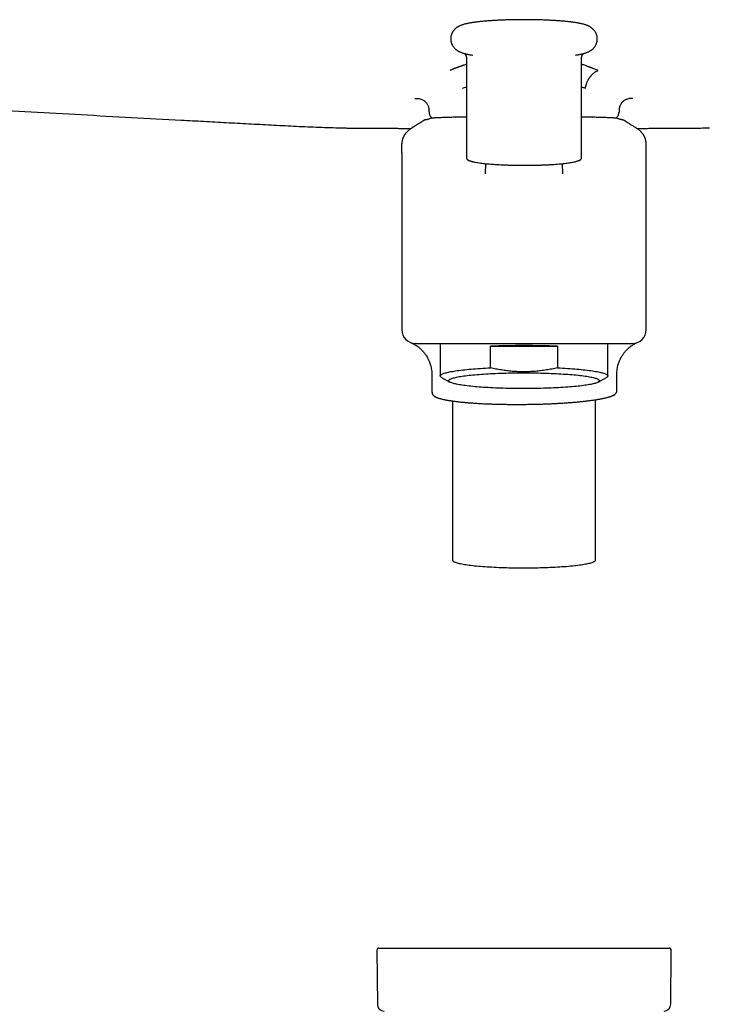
# Model space of a CAD drawing. Header units: millimetres. Extents: x 8 to 1764, y 12 to 2805.
# Tile 14 of 27: x 825 to 924, y 1450 to 1591. Entities that reach past the tile are written whole.
import ezdxf

# ---------------------------------------------------------------- set-up
doc = ezdxf.new("R2010")
doc.units = ezdxf.units.MM

msp = doc.modelspace()

# ---------------------------------------------------------------- linework, layer by layer
at = {"color": 7, "linetype": 'Continuous', "lineweight": 30}
for p, q in [((889.17, 1585.19), (889.17, 1570.94)), ((889.57, 1585.67), (889.66, 1585.65)), ((905.67, 1570.94), (905.67, 1585.19)), ((888.63, 1580.86), (889.17, 1581.05)), ((884.61, 1576.59), (884.58, 1576.59)), ((910.22, 1576.59), (910.25, 1576.59)), ((879.92, 1572.99), (879.92, 1572.91)), ((879.92, 1572.42), (879.92, 1572.91)), ((879.92, 1571.63), (879.92, 1571.89)), ((914.92, 1572.91), (914.92, 1572.99)), ((914.92, 1572.42), (914.92, 1572.91)), ((914.92, 1571.63), (914.92, 1571.89)), ((879.92, 1571.63), (879.92, 1560.64)), ((905.67, 1570.94), (905.67, 1570.94)), ((914.92, 1560.64), (914.92, 1571.63)), ((891.88, 1570.06), (891.87, 1568.6)), ((902.96, 1568.6), (902.95, 1570.06)), ((879.92, 1560.64), (879.92, 1546.3)), ((914.92, 1546.3), (914.92, 1560.64)), ((881.98, 1544.3), (881.92, 1544.3)), ((885.42, 1544.3), (885.42, 1539.67)), ((892.62, 1540.82), (892.62, 1543.91)), ((892.62, 1543.91), (902.21, 1543.91)), ((902.21, 1543.91), (902.21, 1540.82)), ((909.42, 1539.67), (909.42, 1544.3)), ((912.92, 1544.3), (912.85, 1544.3)), ((884.21, 1539.91), (884.23, 1537.32)), ((885.62, 1539.44), (886.8, 1538.78)), ((908.04, 1538.78), (909.22, 1539.44)), ((910.73, 1537.58), (910.71, 1539.86)), ((887.17, 1536.08), (887.17, 1513.3)), ((907.67, 1513.3), (907.67, 1536.25)), ((876.64, 1457.76), (918.2, 1457.76)), ((876.34, 1457.46), (876.41, 1449.7)), ((918.43, 1449.7), (918.5, 1457.46))]:
    msp.add_line(p, q, dxfattribs=at)
at = {"color": 7, "linetype": 'Continuous', "lineweight": 30, "flags": 128}
for points in [[(889.7, 1585.65), (889.89, 1585.62), (890.09, 1585.58)], [(885.62, 1539.44), (885.59, 1539.46), (885.53, 1539.5), (885.48, 1539.54), (885.45, 1539.58), (885.42, 1539.63), (885.42, 1539.67), (885.42, 1539.71), (885.45, 1539.76), (885.48, 1539.8), (885.53, 1539.84), (885.59, 1539.88), (885.67, 1539.92), (885.76, 1539.97), (885.86, 1540.01), (885.98, 1540.05), (886.11, 1540.09), (886.25, 1540.13), (886.41, 1540.17), (886.58, 1540.21), (886.76, 1540.25), (886.95, 1540.28), (887.16, 1540.32), (887.38, 1540.36), (887.61, 1540.39), (887.85, 1540.43), (888.1, 1540.46), (888.37, 1540.49), (888.64, 1540.53), (888.92, 1540.56), (889.22, 1540.59), (889.52, 1540.61), (889.84, 1540.64), (890.16, 1540.67), (890.49, 1540.69), (890.82, 1540.72), (891.17, 1540.74), (891.52, 1540.76), (891.88, 1540.78), (892.25, 1540.8), (892.62, 1540.82)], [(902.21, 1540.82), (902.59, 1540.8), (902.95, 1540.78), (903.31, 1540.76), (903.67, 1540.74), (904.01, 1540.72), (904.35, 1540.69), (904.68, 1540.67), (905, 1540.64), (905.31, 1540.61), (905.62, 1540.59), (905.91, 1540.56), (906.2, 1540.53), (906.47, 1540.49), (906.73, 1540.46), (906.98, 1540.43), (907.23, 1540.39), (907.46, 1540.36), (907.67, 1540.32), (907.88, 1540.28), (908.08, 1540.25), (908.26, 1540.21), (908.43, 1540.17), (908.58, 1540.13), (908.73, 1540.09), (908.86, 1540.05), (908.97, 1540.01), (909.08, 1539.97), (909.17, 1539.92), (909.24, 1539.88), (909.31, 1539.84), (909.36, 1539.8), (909.39, 1539.76), (909.41, 1539.71), (909.42, 1539.67), (909.41, 1539.63), (909.39, 1539.58), (909.36, 1539.54), (909.31, 1539.5), (909.24, 1539.46), (909.22, 1539.44)], [(886.62, 1538.98), (886.62, 1539.02), (886.65, 1539.06), (886.68, 1539.1), (886.73, 1539.14), (886.79, 1539.18), (886.87, 1539.22), (886.96, 1539.26), (887.06, 1539.3), (887.18, 1539.34), (887.31, 1539.38), (887.45, 1539.41), (887.6, 1539.45), (887.77, 1539.49), (887.95, 1539.52), (888.15, 1539.56), (888.35, 1539.59), (888.57, 1539.63), (888.8, 1539.66), (889.03, 1539.69), (889.28, 1539.72), (889.54, 1539.75), (889.82, 1539.78), (890.1, 1539.81), (890.39, 1539.84), (890.68, 1539.86), (890.99, 1539.89), (891.31, 1539.91), (891.63, 1539.93), (891.96, 1539.95), (892.3, 1539.97), (892.64, 1539.99), (893, 1540.01), (893.35, 1540.03), (893.71, 1540.04), (894.08, 1540.05), (894.45, 1540.07), (894.83, 1540.08), (895.2, 1540.09), (895.58, 1540.09), (895.97, 1540.1), (896.35, 1540.1), (896.74, 1540.11), (897.13, 1540.11), (897.51, 1540.11), (897.9, 1540.11), (898.29, 1540.11), (898.68, 1540.1), (899.06, 1540.1), (899.44, 1540.09), (899.82, 1540.08), (900.2, 1540.07), (900.57, 1540.06), (900.94, 1540.05), (901.3, 1540.03), (901.66, 1540.02), (902.02, 1540), (902.36, 1539.98), (902.71, 1539.96), (903.04, 1539.94), (903.37, 1539.92), (903.69, 1539.9), (904, 1539.88), (904.3, 1539.85), (904.6, 1539.82), (904.88, 1539.8), (905.16, 1539.77), (905.42, 1539.74), (905.68, 1539.71), (905.92, 1539.68), (906.16, 1539.64), (906.38, 1539.61), (906.59, 1539.58), (906.79, 1539.54), (906.97, 1539.51), (907.15, 1539.47), (907.31, 1539.43), (907.46, 1539.4), (907.6, 1539.36), (907.72, 1539.32), (907.83, 1539.28), (907.93, 1539.24), (908.01, 1539.2), (908.08, 1539.16), (908.13, 1539.12), (908.17, 1539.08), (908.2, 1539.04), (908.22, 1539), (908.22, 1538.96), (908.2, 1538.92), (908.17, 1538.88), (908.13, 1538.84), (908.08, 1538.8), (908.01, 1538.76), (907.93, 1538.72), (907.83, 1538.68), (907.72, 1538.64), (907.6, 1538.6), (907.46, 1538.57), (907.31, 1538.53), (907.15, 1538.49), (906.97, 1538.45), (906.79, 1538.42), (906.59, 1538.38), (906.38, 1538.35), (906.16, 1538.32), (905.92, 1538.28), (905.68, 1538.25), (905.42, 1538.22), (905.16, 1538.19), (904.88, 1538.16), (904.6, 1538.14), (904.3, 1538.11), (904, 1538.09), (903.69, 1538.06), (903.37, 1538.04), (903.04, 1538.02), (902.71, 1538), (902.36, 1537.98), (902.02, 1537.96), (901.66, 1537.94), (901.3, 1537.93), (900.94, 1537.91), (900.57, 1537.9), (900.2, 1537.89), (899.82, 1537.88), (899.44, 1537.87), (899.06, 1537.86), (898.68, 1537.86), (898.29, 1537.86), (897.9, 1537.85), (897.51, 1537.85), (897.13, 1537.85), (896.74, 1537.85), (896.35, 1537.86), (895.97, 1537.86), (895.58, 1537.87), (895.2, 1537.88), (894.83, 1537.88), (894.45, 1537.9), (894.08, 1537.91), (893.71, 1537.92), (893.35, 1537.93), (893, 1537.95), (892.64, 1537.97), (892.3, 1537.99), (891.96, 1538.01), (891.63, 1538.03), (891.31, 1538.05), (890.99, 1538.07), (890.68, 1538.1), (890.39, 1538.12), (890.1, 1538.15), (889.82, 1538.18), (889.54, 1538.21), (889.28, 1538.24), (889.03, 1538.27), (888.8, 1538.3), (888.57, 1538.33), (888.35, 1538.37), (888.15, 1538.4), (887.95, 1538.44), (887.77, 1538.47), (887.6, 1538.51), (887.45, 1538.55), (887.31, 1538.58), (887.18, 1538.62), (887.06, 1538.66), (886.96, 1538.7), (886.87, 1538.74), (886.79, 1538.78), (886.73, 1538.82), (886.68, 1538.86), (886.65, 1538.9), (886.62, 1538.94), (886.62, 1538.98)], [(887.17, 1513.3), (887.17, 1513.26), (887.2, 1513.22), (887.23, 1513.18), (887.28, 1513.14), (887.34, 1513.1), (887.41, 1513.06), (887.5, 1513.02), (887.61, 1512.98), (887.72, 1512.94), (887.85, 1512.9), (887.99, 1512.87), (888.15, 1512.83), (888.31, 1512.79), (888.49, 1512.75), (888.68, 1512.72), (888.89, 1512.69), (889.1, 1512.65), (889.33, 1512.62), (889.56, 1512.59), (889.81, 1512.56), (890.07, 1512.53), (890.33, 1512.5), (890.61, 1512.47), (890.9, 1512.44), (891.19, 1512.42), (891.5, 1512.39), (891.81, 1512.37), (892.13, 1512.35), (892.45, 1512.33), (892.78, 1512.31), (893.12, 1512.29), (893.47, 1512.27), (893.82, 1512.26), (894.17, 1512.25), (894.53, 1512.23), (894.9, 1512.22), (895.26, 1512.21), (895.63, 1512.2), (896, 1512.2), (896.38, 1512.19), (896.75, 1512.19), (897.13, 1512.19), (897.51, 1512.19), (897.88, 1512.19), (898.26, 1512.19), (898.63, 1512.2), (899.01, 1512.2), (899.38, 1512.21), (899.75, 1512.22), (900.11, 1512.23), (900.47, 1512.24), (900.83, 1512.25), (901.18, 1512.27), (901.53, 1512.28), (901.87, 1512.3), (902.21, 1512.32), (902.54, 1512.34), (902.86, 1512.36), (903.18, 1512.38), (903.48, 1512.4), (903.78, 1512.43), (904.07, 1512.46), (904.36, 1512.48), (904.63, 1512.51), (904.89, 1512.54), (905.14, 1512.57), (905.39, 1512.6), (905.62, 1512.63), (905.84, 1512.67), (906.05, 1512.7), (906.24, 1512.74), (906.43, 1512.77), (906.6, 1512.81), (906.76, 1512.85), (906.91, 1512.88), (907.05, 1512.92), (907.17, 1512.96), (907.28, 1513), (907.38, 1513.04), (907.46, 1513.08), (907.53, 1513.12), (907.58, 1513.16), (907.62, 1513.2), (907.65, 1513.24), (907.67, 1513.28), (907.67, 1513.3)]]:
    msp.add_lwpolyline(points, dxfattribs=at)
at = {"color": 7, "linetype": 'Continuous', "lineweight": 30}
for centre, radius, start, end in [((902.76, 1598.99), 13.55, 278.6567, 280.6826), ((881.92, 1546.3), 2, 180, 270), ((912.92, 1546.3), 2, 270, 0), ((897.42, 1434.74), 109.27, 87.4846, 92.5154), ((876.64, 1457.46), 0.3, 90, 180.5), ((918.2, 1457.46), 0.3, 359.5, 90), ((877.41, 1449.71), 1, 180.5, 267.3946), ((917.43, 1449.71), 1, 272.6054, 359.5)]:
    msp.add_arc(centre, radius, start, end, dxfattribs=at)
for points, knots in [([(897.42, 1590.66), (897.31, 1590.66), (897.15, 1590.66), (896.91, 1590.66), (896.71, 1590.66), (896.47, 1590.66), (896.21, 1590.65), (895.95, 1590.65), (895.67, 1590.64), (895.4, 1590.64), (895.12, 1590.63), (894.83, 1590.62), (894.55, 1590.61), (894.27, 1590.6), (893.99, 1590.59), (893.71, 1590.58), (893.43, 1590.56), (893.16, 1590.55), (892.89, 1590.53), (892.62, 1590.51), (892.36, 1590.49), (892.1, 1590.47), (891.85, 1590.45), (891.61, 1590.43), (891.37, 1590.41), (891.13, 1590.38), (890.9, 1590.36), (890.68, 1590.33), (890.47, 1590.3), (890.26, 1590.27), (890.06, 1590.25), (889.86, 1590.21), (889.67, 1590.18), (889.48, 1590.15), (889.3, 1590.11), (889.12, 1590.07), (888.94, 1590.03), (888.76, 1589.98), (888.58, 1589.92), (888.4, 1589.86), (888.24, 1589.79), (888.11, 1589.73), (887.99, 1589.66), (887.87, 1589.6), (887.77, 1589.53), (887.67, 1589.45), (887.57, 1589.37), (887.48, 1589.28), (887.39, 1589.18), (887.31, 1589.08), (887.23, 1588.97), (887.16, 1588.84), (887.09, 1588.72), (887.03, 1588.58), (886.99, 1588.44), (886.95, 1588.29), (886.93, 1588.14), (886.92, 1587.98), (886.92, 1587.83), (886.93, 1587.68), (886.96, 1587.52), (886.99, 1587.37), (887.04, 1587.23), (887.1, 1587.09), (887.18, 1586.95), (887.26, 1586.83), (887.34, 1586.71), (887.44, 1586.6), (887.54, 1586.5), (887.63, 1586.41), (887.73, 1586.34), (887.84, 1586.26), (887.95, 1586.19), (888.08, 1586.12), (888.22, 1586.05), (888.38, 1585.99), (888.56, 1585.92), (888.76, 1585.86), (888.97, 1585.8), (889.16, 1585.75), (889.36, 1585.71), (889.56, 1585.67), (889.73, 1585.64), (889.85, 1585.62), (889.89, 1585.61)], [0, 0, 0, 0, 0.015489, 0.021903, 0.032529, 0.043578, 0.055436, 0.067812, 0.080586, 0.093665, 0.106982, 0.120488, 0.134145, 0.147926, 0.161809, 0.175778, 0.189818, 0.20392, 0.218076, 0.232279, 0.246524, 0.260808, 0.275129, 0.289486, 0.303881, 0.318315, 0.332792, 0.347319, 0.361905, 0.376562, 0.391307, 0.406165, 0.42117, 0.436368, 0.451829, 0.467655, 0.484, 0.501087, 0.519145, 0.537513, 0.553057, 0.56582, 0.576807, 0.586637, 0.595688, 0.604207, 0.612374, 0.620318, 0.628136, 0.635895, 0.643641, 0.651399, 0.65918, 0.666986, 0.674814, 0.68266, 0.690523, 0.698403, 0.706304, 0.71423, 0.722187, 0.730184, 0.73823, 0.746337, 0.754517, 0.762785, 0.771161, 0.779676, 0.788381, 0.79639, 0.804682, 0.813394, 0.823797, 0.835238, 0.848158, 0.863288, 0.881894, 0.90327, 0.922147, 0.939868, 0.956954, 0.973539, 0.989736, 1, 1, 1, 1]), ([(905.12, 1585.64), (905.14, 1585.65), (905.21, 1585.66), (905.35, 1585.69), (905.53, 1585.72), (905.71, 1585.76), (905.89, 1585.81), (906.07, 1585.86), (906.26, 1585.91), (906.43, 1585.98), (906.59, 1586.04), (906.73, 1586.11), (906.85, 1586.17), (906.96, 1586.24), (907.07, 1586.31), (907.16, 1586.38), (907.26, 1586.46), (907.35, 1586.55), (907.44, 1586.65), (907.53, 1586.75), (907.61, 1586.87), (907.68, 1586.99), (907.74, 1587.12), (907.8, 1587.25), (907.85, 1587.4), (907.88, 1587.54), (907.91, 1587.7), (907.92, 1587.85), (907.92, 1588), (907.9, 1588.16), (907.88, 1588.31), (907.84, 1588.46), (907.79, 1588.6), (907.73, 1588.74), (907.66, 1588.88), (907.58, 1589.01), (907.49, 1589.12), (907.4, 1589.23), (907.3, 1589.33), (907.2, 1589.42), (907.11, 1589.5), (907, 1589.57), (906.89, 1589.64), (906.76, 1589.71), (906.62, 1589.78), (906.46, 1589.85), (906.27, 1589.91), (906.07, 1589.98), (905.87, 1590.03), (905.67, 1590.08), (905.48, 1590.12), (905.28, 1590.16), (905.08, 1590.2), (904.87, 1590.23), (904.66, 1590.26), (904.44, 1590.29), (904.22, 1590.32), (903.99, 1590.35), (903.75, 1590.38), (903.51, 1590.4), (903.26, 1590.43), (903.01, 1590.45), (902.75, 1590.47), (902.48, 1590.49), (902.21, 1590.51), (901.94, 1590.53), (901.66, 1590.55), (901.37, 1590.56), (901.08, 1590.58), (900.79, 1590.59), (900.49, 1590.6), (900.19, 1590.62), (899.89, 1590.63), (899.59, 1590.63), (899.29, 1590.64), (898.98, 1590.65), (898.68, 1590.65), (898.39, 1590.66), (898.13, 1590.66), (897.9, 1590.66), (897.68, 1590.66), (897.51, 1590.66), (897.42, 1590.66)], [0, 0, 0, 0, 0.003503, 0.018915, 0.034594, 0.050643, 0.067219, 0.084546, 0.102859, 0.121487, 0.137249, 0.150193, 0.161334, 0.171303, 0.180481, 0.189121, 0.197403, 0.205459, 0.213386, 0.221255, 0.22911, 0.236978, 0.244869, 0.252785, 0.260723, 0.26868, 0.276653, 0.284644, 0.292656, 0.300694, 0.308764, 0.316873, 0.325033, 0.333254, 0.341549, 0.349934, 0.358428, 0.367063, 0.375891, 0.384012, 0.392422, 0.401256, 0.411806, 0.423408, 0.436511, 0.451854, 0.470722, 0.492399, 0.511542, 0.529513, 0.546841, 0.563659, 0.580084, 0.596206, 0.61209, 0.627786, 0.643332, 0.658756, 0.674079, 0.689318, 0.704486, 0.719593, 0.734649, 0.749658, 0.764627, 0.77956, 0.794459, 0.809326, 0.824163, 0.838967, 0.853739, 0.868473, 0.883161, 0.897791, 0.912337, 0.926755, 0.940945, 0.954665, 0.967905, 0.977292, 0.986672, 1, 1, 1, 1]), ([(888.89, 1585.82), (888.89, 1585.82), (888.91, 1585.8), (888.94, 1585.77), (888.98, 1585.73), (889.02, 1585.68), (889.05, 1585.62), (889.09, 1585.55), (889.12, 1585.47), (889.15, 1585.38), (889.17, 1585.28), (889.17, 1585.22), (889.17, 1585.19)], [0, 0, 0, 0, 0.07726, 0.179842, 0.280218, 0.379714, 0.479593, 0.580826, 0.684134, 0.79006, 0.898724, 1, 1, 1, 1]), ([(905.67, 1585.19), (905.67, 1585.19), (905.67, 1585.23), (905.67, 1585.3), (905.69, 1585.41), (905.72, 1585.5), (905.76, 1585.58), (905.8, 1585.65), (905.84, 1585.71), (905.87, 1585.75), (905.91, 1585.79), (905.94, 1585.81), (905.95, 1585.82), (905.95, 1585.82)], [0, 0, 0, 0, 0.0113, 0.124984, 0.240145, 0.356236, 0.459835, 0.562279, 0.664308, 0.766595, 0.870434, 0.977229, 1, 1, 1, 1]), ([(889.17, 1584.28), (889.16, 1584.28), (889.1, 1584.26), (888.96, 1584.21), (888.78, 1584.15), (888.64, 1584.1), (888.54, 1584.07), (888.45, 1584.03), (888.35, 1584), (888.26, 1583.97), (888.17, 1583.93), (888.07, 1583.9), (887.98, 1583.86), (887.88, 1583.83), (887.78, 1583.79), (887.7, 1583.76), (887.64, 1583.73), (887.59, 1583.71), (887.52, 1583.69), (887.43, 1583.65), (887.32, 1583.61), (887.22, 1583.57), (887.1, 1583.51), (886.96, 1583.46), (886.86, 1583.41), (886.81, 1583.39)], [0, 0, 0, 0, 0.004082, 0.078969, 0.163267, 0.212958, 0.251081, 0.28917, 0.327226, 0.365246, 0.403231, 0.44118, 0.482881, 0.524537, 0.566147, 0.60771, 0.624028, 0.646081, 0.676943, 0.716581, 0.764943, 0.816717, 0.851949, 0.929681, 1, 1, 1, 1]), ([(908.03, 1583.39), (907.9, 1583.44), (907.64, 1583.54), (907.36, 1583.65), (907.2, 1583.72), (907.15, 1583.74), (907.1, 1583.76), (907.05, 1583.78), (907, 1583.8), (906.95, 1583.82), (906.9, 1583.83), (906.84, 1583.86), (906.76, 1583.89), (906.64, 1583.93), (906.49, 1583.99), (906.31, 1584.06), (906.08, 1584.14), (905.87, 1584.21), (905.72, 1584.26), (905.67, 1584.28)], [0, 0, 0, 0, 0.172168, 0.345319, 0.367103, 0.388884, 0.410659, 0.432428, 0.454193, 0.475953, 0.493602, 0.515756, 0.547958, 0.597867, 0.661265, 0.738141, 0.828497, 0.93235, 1, 1, 1, 1]), ([(906.21, 1580.86), (906.21, 1580.86), (906.21, 1580.87), (906.21, 1580.88), (906.22, 1580.92), (906.23, 1580.96), (906.24, 1581), (906.25, 1581.03), (906.26, 1581.07), (906.27, 1581.1), (906.27, 1581.14), (906.29, 1581.19), (906.3, 1581.23), (906.34, 1581.38), (906.41, 1581.62), (906.53, 1581.87), (906.62, 1582.04), (906.67, 1582.14), (906.73, 1582.23), (906.79, 1582.32), (906.85, 1582.4), (906.91, 1582.49), (906.98, 1582.58), (907.06, 1582.67), (907.13, 1582.76), (907.21, 1582.84), (907.29, 1582.92), (907.37, 1582.99), (907.46, 1583.07), (907.57, 1583.15), (907.71, 1583.23), (907.86, 1583.31), (907.97, 1583.36), (908.03, 1583.39)], [0, 0, 0, 0, 0.001455, 0.003712, 0.015413, 0.034635, 0.042743, 0.051719, 0.061577, 0.072337, 0.084021, 0.096654, 0.110269, 0.1249, 0.225908, 0.326635, 0.359709, 0.392302, 0.424282, 0.455526, 0.48592, 0.515368, 0.55214, 0.58868, 0.624839, 0.660483, 0.695497, 0.72979, 0.763301, 0.810676, 0.866388, 0.9295, 1, 1, 1, 1]), ([(768.48, 1581.03), (770.92, 1580.85), (775.79, 1580.5), (783.1, 1580.03), (790.41, 1579.57), (797.72, 1579.12), (805.03, 1578.69), (812.35, 1578.27), (822, 1577.72), (833.99, 1577.07), (844.62, 1576.49), (851.54, 1576.12), (854.76, 1575.94), (857.98, 1575.77), (861.2, 1575.6), (864.42, 1575.43), (867.64, 1575.28), (869.79, 1575.22), (870.87, 1575.18)], [0, 0, 0, 0, 0.0714395, 0.1428673, 0.2142893, 0.2857104, 0.3571312, 0.428551, 0.4999692, 0.6399432, 0.7799138, 0.8113355, 0.8427571, 0.8741786, 0.9056056, 0.9370473, 0.9685093, 1, 1, 1, 1]), ([(905.67, 1581.04), (905.7, 1581.03), (905.89, 1580.97), (906.07, 1580.91), (906.21, 1580.86)], [0, 0, 0, 0, 0.199694, 1, 1, 1, 1]), ([(881.8, 1579.4), (881.89, 1579.4), (882.08, 1579.39), (882.35, 1579.37), (882.59, 1579.31), (882.8, 1579.24), (882.98, 1579.15), (883.15, 1579.03), (883.3, 1578.9), (883.43, 1578.75), (883.55, 1578.58), (883.65, 1578.41), (883.73, 1578.2), (883.78, 1577.96), (883.8, 1577.69), (883.81, 1577.51), (883.81, 1577.42)], [0, 0, 0, 0, 0.083958, 0.167762, 0.250727, 0.312563, 0.374686, 0.437218, 0.49982, 0.562416, 0.624943, 0.687387, 0.749825, 0.833033, 0.916346, 1, 1, 1, 1]), ([(913.03, 1579.4), (912.94, 1579.4), (912.77, 1579.4), (912.51, 1579.38), (912.26, 1579.32), (912.05, 1579.24), (911.87, 1579.15), (911.7, 1579.03), (911.54, 1578.9), (911.4, 1578.74), (911.28, 1578.57), (911.18, 1578.39), (911.1, 1578.18), (911.05, 1577.94), (911.03, 1577.68), (911.03, 1577.51), (911.03, 1577.42)], [0, 0, 0, 0, 0.08058, 0.16188, 0.244358, 0.307209, 0.370895, 0.435258, 0.499998, 0.564739, 0.629102, 0.692789, 0.755641, 0.838121, 0.919421, 1, 1, 1, 1]), ([(883.81, 1577.42), (883.81, 1577.38), (883.81, 1577.3), (883.84, 1577.17), (883.88, 1577.06), (883.94, 1576.92), (884.05, 1576.77), (884.18, 1576.64), (884.28, 1576.58), (884.32, 1576.56)], [0, 0, 0, 0, 0.123296, 0.2426, 0.357916, 0.469245, 0.679635, 0.874177, 1, 1, 1, 1]), ([(910.52, 1576.56), (910.54, 1576.57), (910.57, 1576.59), (910.62, 1576.62), (910.66, 1576.65), (910.7, 1576.68), (910.74, 1576.73), (910.8, 1576.79), (910.86, 1576.87), (910.91, 1576.96), (910.96, 1577.07), (911, 1577.17), (911.02, 1577.29), (911.02, 1577.38), (911.03, 1577.42)], [0, 0, 0, 0, 0.060935, 0.108788, 0.156914, 0.205314, 0.25399, 0.335388, 0.433955, 0.549686, 0.647778, 0.755529, 0.872937, 1, 1, 1, 1]), ([(882.97, 1576.19), (882.95, 1576.17), (882.88, 1576.13), (882.79, 1576.07), (882.7, 1576.01), (882.63, 1575.96), (882.56, 1575.91), (882.48, 1575.86), (882.4, 1575.81), (882.31, 1575.76), (882.23, 1575.71), (882.16, 1575.66), (882.08, 1575.62), (882.01, 1575.57), (881.93, 1575.52), (881.84, 1575.47), (881.75, 1575.42), (881.67, 1575.37), (881.6, 1575.32), (881.53, 1575.28), (881.46, 1575.23), (881.37, 1575.18), (881.29, 1575.12), (881.21, 1575.06), (881.13, 1575), (881.06, 1574.95), (881, 1574.9), (880.96, 1574.87), (880.93, 1574.85), (880.9, 1574.83), (880.88, 1574.81), (880.84, 1574.77), (880.8, 1574.74), (880.75, 1574.69), (880.69, 1574.63), (880.62, 1574.57), (880.55, 1574.49), (880.48, 1574.41), (880.43, 1574.35), (880.38, 1574.28), (880.32, 1574.2), (880.27, 1574.12), (880.23, 1574.05), (880.2, 1573.99), (880.17, 1573.93), (880.13, 1573.86), (880.1, 1573.79), (880.06, 1573.7), (880.03, 1573.6), (879.99, 1573.48), (879.96, 1573.34), (879.93, 1573.17), (879.92, 1573.05), (879.92, 1572.99)], [0, 0, 0, 0, 0.015343, 0.048088, 0.069762, 0.08782, 0.105963, 0.126674, 0.149985, 0.175647, 0.199772, 0.221094, 0.239746, 0.260137, 0.284262, 0.312156, 0.338531, 0.362326, 0.383518, 0.403594, 0.427005, 0.454979, 0.483352, 0.510094, 0.535196, 0.558395, 0.577489, 0.591938, 0.599159, 0.605184, 0.613972, 0.625935, 0.641093, 0.658731, 0.677597, 0.697709, 0.723884, 0.74491, 0.760488, 0.775593, 0.792991, 0.811594, 0.827256, 0.838206, 0.84846, 0.8606, 0.874703, 0.885517, 0.900031, 0.918781, 0.941737, 0.968838, 1, 1, 1, 1]), ([(883.29, 1576.31), (883.27, 1576.31), (883.24, 1576.31), (883.19, 1576.3), (883.15, 1576.28), (883.09, 1576.26), (883.02, 1576.23), (882.97, 1576.2), (882.95, 1576.18)], [0, 0, 0, 0, 0.178901, 0.337658, 0.471654, 0.589698, 0.801815, 1, 1, 1, 1]), ([(883.89, 1576.47), (883.88, 1576.47), (883.87, 1576.47), (883.85, 1576.46), (883.83, 1576.45), (883.81, 1576.44), (883.79, 1576.43), (883.77, 1576.43), (883.75, 1576.42), (883.73, 1576.41), (883.72, 1576.41), (883.7, 1576.4), (883.68, 1576.4), (883.67, 1576.39), (883.66, 1576.39), (883.65, 1576.38), (883.64, 1576.38), (883.63, 1576.38), (883.62, 1576.38), (883.61, 1576.38), (883.6, 1576.37), (883.59, 1576.37), (883.58, 1576.37), (883.57, 1576.36), (883.55, 1576.36), (883.52, 1576.35), (883.49, 1576.35), (883.46, 1576.34), (883.41, 1576.33), (883.35, 1576.32), (883.31, 1576.32), (883.29, 1576.31)], [0, 0, 0, 0, 0.0638927, 0.1244272, 0.181604, 0.2354236, 0.2858864, 0.3329927, 0.3767428, 0.417137, 0.4541755, 0.4878587, 0.5181874, 0.5451633, 0.5687854, 0.5890534, 0.6040844, 0.6165293, 0.6269919, 0.639464, 0.6546764, 0.6722839, 0.6925335, 0.7154242, 0.7409548, 0.7747887, 0.81236, 0.8536665, 0.8987072, 0.9474833, 1, 1, 1, 1]), ([(884.58, 1576.59), (884.54, 1576.58), (884.46, 1576.58), (884.36, 1576.57), (884.28, 1576.56), (884.21, 1576.55), (884.13, 1576.54), (884.03, 1576.53), (883.93, 1576.49), (883.89, 1576.47)], [0, 0, 0, 0, 0.1477, 0.282686, 0.40517, 0.515292, 0.613302, 0.801846, 1, 1, 1, 1]), ([(887.97, 1576.7), (887.82, 1576.69), (887.5, 1576.69), (887.07, 1576.68), (886.66, 1576.67), (886.28, 1576.66), (885.9, 1576.65), (885.53, 1576.63), (885.17, 1576.62), (884.86, 1576.6), (884.69, 1576.59), (884.61, 1576.59)], [0, 0, 0, 0, 0.100009, 0.199807, 0.299489, 0.399147, 0.498864, 0.623664, 0.748703, 0.874095, 1, 1, 1, 1]), ([(888.7, 1576.71), (888.63, 1576.71), (888.37, 1576.7), (888.14, 1576.7), (887.96, 1576.7)], [0, 0, 0, 0, 0.2768729, 1, 1, 1, 1]), ([(889.17, 1576.71), (889.09, 1576.71), (888.93, 1576.71), (888.78, 1576.71), (888.71, 1576.71)], [0, 0, 0, 0, 0.486679, 1, 1, 1, 1]), ([(906.87, 1576.7), (906.72, 1576.7), (906.41, 1576.7), (906.01, 1576.71), (905.75, 1576.71), (905.67, 1576.72)], [0, 0, 0, 0, 0.401741, 0.80435, 1, 1, 1, 1]), ([(910.22, 1576.59), (910.14, 1576.59), (909.97, 1576.6), (909.67, 1576.62), (909.32, 1576.63), (908.95, 1576.65), (908.57, 1576.66), (908.19, 1576.67), (907.77, 1576.68), (907.34, 1576.69), (907.02, 1576.69), (906.86, 1576.7)], [0, 0, 0, 0, 0.124685, 0.249239, 0.373803, 0.498395, 0.598155, 0.69809, 0.798303, 0.898901, 1, 1, 1, 1]), ([(910.95, 1576.47), (910.93, 1576.48), (910.88, 1576.5), (910.81, 1576.52), (910.74, 1576.54), (910.68, 1576.55), (910.62, 1576.55), (910.55, 1576.56), (910.47, 1576.57), (910.37, 1576.58), (910.29, 1576.58), (910.25, 1576.59)], [0, 0, 0, 0, 0.102201, 0.201667, 0.298646, 0.39341, 0.492175, 0.601085, 0.721924, 0.854828, 1, 1, 1, 1]), ([(911.55, 1576.31), (911.53, 1576.32), (911.48, 1576.32), (911.43, 1576.33), (911.39, 1576.34), (911.35, 1576.35), (911.32, 1576.35), (911.29, 1576.36), (911.28, 1576.36), (911.26, 1576.36), (911.25, 1576.37), (911.24, 1576.37), (911.22, 1576.38), (911.2, 1576.38), (911.19, 1576.39), (911.17, 1576.39), (911.15, 1576.4), (911.12, 1576.41), (911.1, 1576.41), (911.08, 1576.42), (911.06, 1576.43), (911.03, 1576.44), (911.01, 1576.45), (910.99, 1576.46), (910.97, 1576.46), (910.96, 1576.47), (910.95, 1576.47)], [0, 0, 0, 0, 0.049779, 0.096285, 0.139523, 0.179495, 0.216201, 0.24964, 0.270318, 0.28953, 0.309591, 0.33214, 0.357179, 0.384708, 0.414726, 0.452894, 0.494449, 0.53939, 0.58772, 0.639438, 0.694546, 0.74961, 0.807686, 0.868776, 0.932881, 1, 1, 1, 1]), ([(911.89, 1576.18), (911.86, 1576.2), (911.81, 1576.23), (911.73, 1576.27), (911.63, 1576.3), (911.58, 1576.31), (911.55, 1576.31)], [0, 0, 0, 0, 0.1905, 0.399495, 0.658186, 1, 1, 1, 1]), ([(914.92, 1572.99), (914.91, 1573.03), (914.91, 1573.11), (914.89, 1573.23), (914.87, 1573.35), (914.85, 1573.45), (914.82, 1573.55), (914.79, 1573.65), (914.76, 1573.72), (914.74, 1573.79), (914.71, 1573.86), (914.68, 1573.92), (914.64, 1573.99), (914.59, 1574.08), (914.53, 1574.18), (914.46, 1574.28), (914.39, 1574.37), (914.32, 1574.45), (914.25, 1574.53), (914.18, 1574.61), (914.09, 1574.69), (913.99, 1574.78), (913.9, 1574.86), (913.82, 1574.92), (913.75, 1574.97), (913.69, 1575.02), (913.63, 1575.06), (913.58, 1575.1), (913.52, 1575.14), (913.46, 1575.18), (913.36, 1575.24), (913.23, 1575.32), (913.07, 1575.43), (912.91, 1575.52), (912.74, 1575.63), (912.57, 1575.73), (912.43, 1575.82), (912.31, 1575.89), (912.23, 1575.94), (912.15, 1575.99), (912.07, 1576.05), (911.99, 1576.1), (911.92, 1576.15), (911.88, 1576.18), (911.87, 1576.19)], [0, 0, 0, 0, 0.023921, 0.044929, 0.063048, 0.080031, 0.093533, 0.104727, 0.11593, 0.127335, 0.139006, 0.150499, 0.161665, 0.179719, 0.200044, 0.223992, 0.247208, 0.266811, 0.285859, 0.311327, 0.339948, 0.371264, 0.401098, 0.425544, 0.448004, 0.468985, 0.488969, 0.507967, 0.525988, 0.545365, 0.568075, 0.621579, 0.663432, 0.716443, 0.762907, 0.808258, 0.861153, 0.885643, 0.906922, 0.926181, 0.947924, 0.972566, 0.989254, 1, 1, 1, 1]), ([(870.87, 1575.18), (871, 1575.18), (871.3, 1575.17), (871.77, 1575.16), (872.3, 1575.15), (872.88, 1575.14), (873.51, 1575.13), (874.16, 1575.13), (874.85, 1575.12), (875.57, 1575.12), (876.33, 1575.11), (877.13, 1575.11), (877.67, 1575.11), (877.95, 1575.11)], [0, 0, 0, 0, 0.0561145, 0.1247796, 0.1999927, 0.2817486, 0.3700429, 0.464873, 0.5602697, 0.6614766, 0.7684968, 0.8813354, 1, 1, 1, 1]), ([(877.95, 1575.11), (878.16, 1575.11), (878.56, 1575.11), (879.15, 1575.11), (879.69, 1575.11), (880.2, 1575.1), (880.66, 1575.1), (881.02, 1575.1), (881.21, 1575.1), (881.27, 1575.1)], [0, 0, 0, 0, 0.187873, 0.363946, 0.52822, 0.680695, 0.82137, 0.950246, 1, 1, 1, 1]), ([(913.57, 1575.1), (913.59, 1575.1), (913.8, 1575.1), (914.21, 1575.1), (914.81, 1575.11), (915.46, 1575.11), (916.16, 1575.11), (916.64, 1575.11), (916.88, 1575.11)], [0, 0, 0, 0, 0.019742, 0.188055, 0.370237, 0.566289, 0.77621, 1, 1, 1, 1]), ([(916.88, 1575.11), (917.03, 1575.11), (917.34, 1575.11), (917.82, 1575.11), (918.35, 1575.11), (918.93, 1575.12), (919.56, 1575.12), (920.21, 1575.12), (920.9, 1575.13), (921.62, 1575.14), (922.38, 1575.15), (923.17, 1575.16), (923.7, 1575.17), (923.97, 1575.18)], [0, 0, 0, 0, 0.061897, 0.130359, 0.205392, 0.286998, 0.375185, 0.469961, 0.565368, 0.666656, 0.773842, 0.886947, 1, 1, 1, 1]), ([(916.88, 1575.11), (916.88, 1575.11), (916.88, 1575.1), (916.88, 1575.11), (916.88, 1575.11)], [0, 0, 0, 0, 0.253583, 1, 1, 1, 1]), ([(923.97, 1575.18), (923.97, 1575.18), (923.97, 1575.17), (923.97, 1575.18), (923.97, 1575.18)], [0, 0, 0, 0, 0.247703, 1, 1, 1, 1]), ([(879.92, 1571.89), (879.92, 1571.95), (879.92, 1572.04), (879.92, 1572.23), (879.92, 1572.34), (879.92, 1572.42)], [0, 0, 0, 0, 0.314099, 0.50002, 1, 1, 1, 1]), ([(914.92, 1571.89), (914.92, 1571.95), (914.92, 1572.04), (914.92, 1572.23), (914.92, 1572.34), (914.92, 1572.42)], [0, 0, 0, 0, 0.3132943, 0.5000198, 1, 1, 1, 1]), ([(889.17, 1570.94), (889.17, 1570.91), (889.17, 1570.85), (889.21, 1570.77), (889.25, 1570.71), (889.29, 1570.66), (889.34, 1570.62), (889.38, 1570.59), (889.42, 1570.57), (889.45, 1570.55), (889.49, 1570.53), (889.54, 1570.5), (889.61, 1570.48), (889.69, 1570.45), (889.78, 1570.42), (889.89, 1570.38), (890.02, 1570.35), (890.16, 1570.32), (890.37, 1570.27), (890.64, 1570.22), (890.98, 1570.17), (891.36, 1570.12), (891.76, 1570.07), (892.19, 1570.03), (892.64, 1569.99), (893.11, 1569.96), (893.6, 1569.92), (894.1, 1569.9), (894.61, 1569.88), (895.14, 1569.86), (895.67, 1569.84), (896.22, 1569.83), (896.77, 1569.82), (897.33, 1569.82), (897.9, 1569.82), (898.46, 1569.83), (899.02, 1569.84), (899.58, 1569.85), (900.13, 1569.87), (900.67, 1569.89), (901.2, 1569.92), (901.7, 1569.95), (902.18, 1569.99), (902.63, 1570.03), (903.05, 1570.07), (903.43, 1570.11), (903.78, 1570.16), (904.1, 1570.21), (904.38, 1570.26), (904.64, 1570.31), (904.85, 1570.36), (905.03, 1570.41), (905.18, 1570.46), (905.3, 1570.51), (905.38, 1570.55), (905.44, 1570.58), (905.48, 1570.61), (905.52, 1570.64), (905.57, 1570.69), (905.62, 1570.75), (905.66, 1570.84), (905.66, 1570.9), (905.67, 1570.94)], [0, 0, 0, 0, 0.010777, 0.020644, 0.029601, 0.037657, 0.046997, 0.054438, 0.059985, 0.064798, 0.0703, 0.078551, 0.087989, 0.098612, 0.109298, 0.120963, 0.133608, 0.147231, 0.161458, 0.185019, 0.208369, 0.23151, 0.254442, 0.277167, 0.299686, 0.322, 0.34411, 0.366017, 0.387722, 0.409277, 0.430926, 0.452699, 0.474597, 0.496618, 0.518765, 0.541036, 0.563432, 0.585954, 0.608601, 0.631374, 0.654273, 0.677263, 0.699999, 0.722394, 0.744449, 0.766166, 0.787544, 0.808585, 0.829289, 0.849657, 0.869689, 0.888811, 0.906378, 0.922397, 0.936874, 0.943208, 0.950283, 0.958108, 0.966819, 0.976693, 0.987753, 1, 1, 1, 1]), ([(881.23, 1544.42), (881.27, 1544.41), (881.34, 1544.37), (881.46, 1544.32), (881.57, 1544.26), (881.66, 1544.21), (881.76, 1544.15), (881.87, 1544.08), (882, 1544), (882.12, 1543.92), (882.23, 1543.84), (882.34, 1543.76), (882.46, 1543.66), (882.59, 1543.54), (882.72, 1543.42), (882.83, 1543.3), (882.93, 1543.2), (883.03, 1543.08), (883.15, 1542.93), (883.3, 1542.74), (883.45, 1542.51), (883.58, 1542.28), (883.7, 1542.07), (883.79, 1541.87), (883.89, 1541.63), (883.98, 1541.36), (884.07, 1541.05), (884.14, 1540.7), (884.2, 1540.31), (884.21, 1540.05), (884.21, 1539.91)], [0, 0, 0, 0, 0.036229, 0.06884, 0.098109, 0.118077, 0.136531, 0.164478, 0.190069, 0.214377, 0.237462, 0.259297, 0.279863, 0.315722, 0.346731, 0.372816, 0.394409, 0.41783, 0.452458, 0.493032, 0.539522, 0.591858, 0.622786, 0.659809, 0.702829, 0.751691, 0.80618, 0.866, 0.930766, 1, 1, 1, 1]), ([(881.92, 1544.3), (881.92, 1544.3), (881.93, 1544.3), (882, 1544.3), (882.1, 1544.3), (882.24, 1544.3), (882.41, 1544.3), (882.59, 1544.3), (882.81, 1544.3), (883.05, 1544.3), (883.34, 1544.3), (883.68, 1544.3), (884.08, 1544.3), (884.5, 1544.3), (884.91, 1544.3), (885.29, 1544.3), (885.65, 1544.3), (886.01, 1544.3), (886.37, 1544.3), (886.62, 1544.3), (886.74, 1544.3)], [0, 0, 0, 0, 0.060382, 0.120236, 0.180082, 0.240438, 0.291885, 0.343206, 0.395202, 0.447582, 0.500005, 0.565571, 0.631069, 0.695335, 0.759532, 0.807902, 0.855869, 0.903697, 0.951652, 1, 1, 1, 1]), ([(886.74, 1544.3), (887.93, 1544.3), (890.3, 1544.3), (893.86, 1544.3), (897.42, 1544.3), (900.98, 1544.3), (904.54, 1544.3), (906.91, 1544.3), (908.09, 1544.3)], [0, 0, 0, 0, 0.166704, 0.333363, 0.499999, 0.666636, 0.833295, 1, 1, 1, 1]), ([(908.09, 1544.3), (908.25, 1544.3), (908.55, 1544.3), (909.01, 1544.3), (909.45, 1544.3), (909.87, 1544.3), (910.24, 1544.3), (910.59, 1544.3), (910.92, 1544.3), (911.23, 1544.3), (911.54, 1544.3), (911.85, 1544.3), (912.14, 1544.3), (912.39, 1544.3), (912.57, 1544.3), (912.71, 1544.3), (912.8, 1544.3), (912.87, 1544.3), (912.91, 1544.3), (912.92, 1544.3), (912.92, 1544.3)], [0, 0, 0, 0, 0.060382, 0.120236, 0.180082, 0.240438, 0.291885, 0.343206, 0.395202, 0.447582, 0.500005, 0.565571, 0.631069, 0.695335, 0.759532, 0.807902, 0.855869, 0.903697, 0.951652, 1, 1, 1, 1]), ([(910.71, 1539.86), (910.71, 1540), (910.72, 1540.26), (910.76, 1540.63), (910.82, 1540.98), (910.9, 1541.29), (910.99, 1541.56), (911.08, 1541.8), (911.17, 1542), (911.27, 1542.2), (911.38, 1542.4), (911.5, 1542.59), (911.62, 1542.77), (911.73, 1542.92), (911.84, 1543.06), (911.95, 1543.19), (912.07, 1543.32), (912.2, 1543.45), (912.32, 1543.57), (912.42, 1543.65), (912.49, 1543.72), (912.57, 1543.78), (912.65, 1543.85), (912.74, 1543.92), (912.84, 1543.99), (912.96, 1544.06), (913.1, 1544.15), (913.25, 1544.24), (913.44, 1544.34), (913.56, 1544.4), (913.63, 1544.43)], [0, 0, 0, 0, 0.067826, 0.131386, 0.190225, 0.243973, 0.292346, 0.335129, 0.372173, 0.403376, 0.445247, 0.4836, 0.518526, 0.549998, 0.578003, 0.608133, 0.635187, 0.666301, 0.701907, 0.717389, 0.733566, 0.750431, 0.767974, 0.786867, 0.807483, 0.833753, 0.865968, 0.904318, 0.948951, 1, 1, 1, 1]), ([(902.21, 1540.82), (901.95, 1540.76), (901.43, 1540.65), (900.63, 1540.51), (899.83, 1540.39), (899.03, 1540.31), (898.21, 1540.26), (897.38, 1540.24), (896.55, 1540.26), (895.74, 1540.31), (894.95, 1540.4), (894.17, 1540.51), (893.39, 1540.65), (892.88, 1540.76), (892.62, 1540.82)], [0, 0, 0, 0, 0.083273, 0.166596, 0.249906, 0.333158, 0.418466, 0.503852, 0.589239, 0.674547, 0.755703, 0.836861, 0.918429, 1, 1, 1, 1]), ([(884.24, 1537.32), (884.24, 1537.32), (884.23, 1537.28), (884.24, 1537.22), (884.26, 1537.14), (884.3, 1537.06), (884.34, 1536.99), (884.39, 1536.92), (884.45, 1536.86), (884.53, 1536.79), (884.62, 1536.73), (884.72, 1536.67), (884.84, 1536.62), (884.95, 1536.57), (885.08, 1536.52), (885.22, 1536.47), (885.36, 1536.43), (885.51, 1536.39), (885.67, 1536.35), (885.84, 1536.31), (886.02, 1536.27), (886.21, 1536.23), (886.41, 1536.2), (886.61, 1536.16), (886.83, 1536.13), (887.05, 1536.09), (887.28, 1536.06), (887.52, 1536.03), (887.77, 1536), (888.03, 1535.97), (888.29, 1535.94), (888.57, 1535.91), (888.85, 1535.89), (889.13, 1535.86), (889.43, 1535.83), (889.73, 1535.81), (890.03, 1535.79), (890.35, 1535.77), (890.67, 1535.75), (890.99, 1535.73), (891.32, 1535.71), (891.66, 1535.69), (892, 1535.68), (892.34, 1535.66), (892.69, 1535.65), (893.05, 1535.64), (893.4, 1535.63), (893.76, 1535.62), (894.12, 1535.61), (894.49, 1535.6), (894.85, 1535.6), (895.22, 1535.59), (895.58, 1535.59), (895.94, 1535.59), (896.29, 1535.59), (896.6, 1535.59), (896.87, 1535.59), (897.16, 1535.59), (897.37, 1535.59), (897.5, 1535.59)], [0, 0, 0, 0, 0.001236, 0.01263, 0.024516, 0.037151, 0.049342, 0.062689, 0.077714, 0.094987, 0.114627, 0.13544, 0.155825, 0.175812, 0.195534, 0.21504, 0.234375, 0.253571, 0.272659, 0.291661, 0.310593, 0.329469, 0.348301, 0.367096, 0.38586, 0.4046, 0.423318, 0.442018, 0.460703, 0.479375, 0.498035, 0.516685, 0.535326, 0.553958, 0.572583, 0.591201, 0.609811, 0.628415, 0.647011, 0.665601, 0.684183, 0.702756, 0.72132, 0.739874, 0.758415, 0.776941, 0.795448, 0.813932, 0.832385, 0.850797, 0.869149, 0.887412, 0.905533, 0.923401, 0.940752, 0.956743, 0.969398, 0.980894, 1, 1, 1, 1]), ([(897.5, 1535.59), (897.64, 1535.59), (897.83, 1535.6), (898.11, 1535.6), (898.35, 1535.6), (898.64, 1535.61), (898.95, 1535.62), (899.27, 1535.62), (899.59, 1535.63), (899.93, 1535.64), (900.27, 1535.65), (900.61, 1535.67), (900.95, 1535.68), (901.3, 1535.69), (901.64, 1535.71), (901.98, 1535.73), (902.32, 1535.74), (902.66, 1535.76), (903, 1535.78), (903.33, 1535.81), (903.65, 1535.83), (903.98, 1535.85), (904.3, 1535.88), (904.61, 1535.9), (904.92, 1535.93), (905.22, 1535.96), (905.51, 1535.99), (905.8, 1536.01), (906.08, 1536.05), (906.36, 1536.08), (906.63, 1536.11), (906.89, 1536.14), (907.14, 1536.17), (907.38, 1536.21), (907.62, 1536.24), (907.85, 1536.28), (908.06, 1536.32), (908.28, 1536.35), (908.48, 1536.39), (908.67, 1536.43), (908.85, 1536.47), (909.03, 1536.51), (909.2, 1536.55), (909.35, 1536.59), (909.5, 1536.63), (909.64, 1536.67), (909.77, 1536.71), (909.9, 1536.76), (910.01, 1536.8), (910.12, 1536.85), (910.22, 1536.9), (910.32, 1536.95), (910.41, 1537.01), (910.48, 1537.07), (910.55, 1537.14), (910.61, 1537.2), (910.65, 1537.27), (910.69, 1537.35), (910.72, 1537.42), (910.73, 1537.5), (910.73, 1537.55), (910.73, 1537.57)], [0, 0, 0, 0, 0.019918, 0.028092, 0.041648, 0.055736, 0.070855, 0.086634, 0.102924, 0.119605, 0.136593, 0.153823, 0.171249, 0.188833, 0.206547, 0.224369, 0.242278, 0.260261, 0.278304, 0.296397, 0.314531, 0.332698, 0.350891, 0.369103, 0.38733, 0.405568, 0.423811, 0.442055, 0.460298, 0.478535, 0.496764, 0.514981, 0.533185, 0.551372, 0.56954, 0.587687, 0.605812, 0.623913, 0.641988, 0.660038, 0.678062, 0.696062, 0.71404, 0.732001, 0.749952, 0.767903, 0.785869, 0.803874, 0.821947, 0.840125, 0.858446, 0.876911, 0.895354, 0.912964, 0.92895, 0.943165, 0.955985, 0.967861, 0.979178, 0.990256, 1, 1, 1, 1])]:
    msp.add_open_spline(points, degree=3, knots=knots, dxfattribs=at)

doc.saveas('drawing.dxf')
